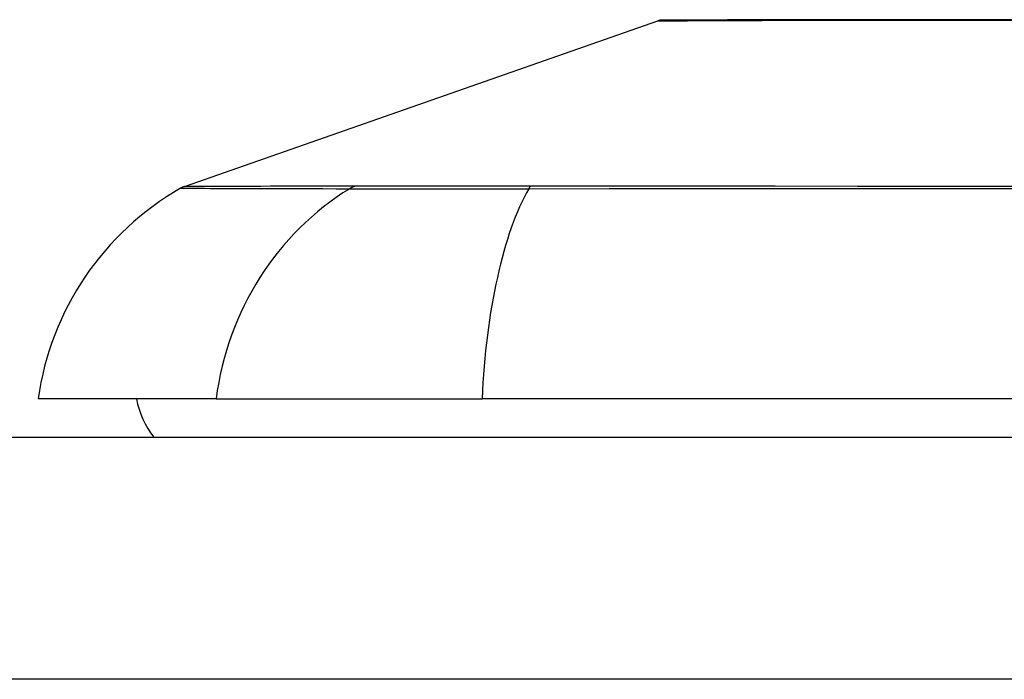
# Model space of a CAD drawing. Header units: inches. Extents: x 23 to 567, y 61 to 264.
# Tile 81 of 256: x 78.169 to 78.572, y 261.022 to 261.292. Entities that reach past the tile are written whole.
import ezdxf

# ---------------------------------------------------------------- set-up
doc = ezdxf.new("R2010")
doc.units = ezdxf.units.IN
doc.header["$MEASUREMENT"] = 0
doc.layers.add('Visible Edges(ANSI)', color=7, linetype='Continuous', lineweight=25)
doc.layers.add('Visible Tangent Edges(ANSI)', color=7, linetype='Continuous', lineweight=25)

msp = doc.modelspace()

# ---------------------------------------------------------------- linework, layer by layer
at = {"layer": 'Visible Edges(ANSI)'}
for p, q in [((78.23681230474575, 261.2238432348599), (78.43034754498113, 261.2915805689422)), ((78.24968258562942, 261.1369360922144), (78.1769201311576, 261.1369360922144)), ((78.24968258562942, 261.1369360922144), (78.3584683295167, 261.1369360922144)), ((79.2158443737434, 261.136936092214), (78.35846832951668, 261.1369360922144)), ((77.46215635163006, 261.1211880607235), (131.06715635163, 261.1211880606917))]:
    msp.add_line(p, q, dxfattribs=at)
at = {"layer": 'Visible Edges(ANSI)', "flags": 128}
msp.add_lwpolyline([(78.57500230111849, 261.2920109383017), (78.56129161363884, 261.2920272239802), (78.54812323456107, 261.2920400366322), (78.53554836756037, 261.2920442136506), (78.52358318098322, 261.2920397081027), (78.5122460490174, 261.2920265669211), (78.50157754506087, 261.2920101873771), (78.49159986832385, 261.291993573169), (78.48230975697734, 261.2919768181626), (78.47373497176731, 261.2919601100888), (78.46590967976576, 261.2919437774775), (78.45886248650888, 261.2919279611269), (78.45261608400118, 261.2919130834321), (78.44718516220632, 261.2918994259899), (78.44256268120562, 261.2918871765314), (78.4387559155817, 261.2918766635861), (78.435783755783, 261.291868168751), (78.43365706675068, 261.2918619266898), (78.4323824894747, 261.2918581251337), (78.4319584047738, 261.2918568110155)], dxfattribs=at)
at = {"layer": 'Visible Edges(ANSI)'}
for centre, radius, start, end in [((78.43197328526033, 261.286935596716), 0.0049212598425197, 90.17314476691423, 109.2900462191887), ((78.29389770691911, 261.1206181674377), 0.1181102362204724, 119.8168854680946, 172.0587034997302), ((78.24006378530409, 261.2145532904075), 0.0098425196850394, 109.2900462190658, 119.8168854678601), ((78.25566028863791, 261.1448101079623), 0.0393700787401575, 191.5369590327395, 216.8698976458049)]:
    msp.add_arc(centre, radius, start, end, dxfattribs=at)
at = {"layer": 'Visible Tangent Edges(ANSI)'}
for p, q in [((78.23681230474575, 261.2238432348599), (78.43034754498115, 261.2915805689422)), ((78.30660042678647, 261.223879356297), (78.30643175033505, 261.2238788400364)), ((78.37882121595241, 261.2238788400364), (78.37834907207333, 261.223879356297)), ((131.06715635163, 261.0221880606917), (77.46215635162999, 261.0221880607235))]:
    msp.add_line(p, q, dxfattribs=at)
at = {"layer": 'Visible Tangent Edges(ANSI)', "flags": 128}
for points in [[(78.43034755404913, 261.2915805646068), (78.4305006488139, 261.2915814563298), (78.43095861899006, 261.2915840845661), (78.431719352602, 261.2915883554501), (78.43278080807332, 261.2915941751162), (78.43414094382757, 261.2916014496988), (78.43579769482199, 261.2916101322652), (78.43774897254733, 261.2916200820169), (78.43999273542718, 261.2916312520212), (78.44252694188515, 261.2916435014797), (78.4453495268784, 261.2916567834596), (78.44845934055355, 261.2916710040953), (78.45186004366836, 261.2916860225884), (78.45554867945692, 261.2917016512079), (78.45952090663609, 261.2917178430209), (78.46377233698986, 261.291734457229), (78.46829867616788, 261.2917513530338), (78.47309490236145, 261.291768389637), (78.47815176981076, 261.291785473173), (78.48346390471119, 261.2918025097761), (78.4890268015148, 261.2918194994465), (78.49483600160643, 261.2918363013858), (78.5008870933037, 261.2918528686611), (78.50717561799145, 261.2918692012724), (78.51369709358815, 261.2918851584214)], [(78.51369709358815, 261.2918851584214), (78.5153945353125, 261.291889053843), (78.51710652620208, 261.2918925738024), (78.51883299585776, 261.2918957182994), (78.52057385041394, 261.2918985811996), (78.522328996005, 261.2919011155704), (78.5240983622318, 261.2919032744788), (78.52588187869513, 261.2919051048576), (78.52767942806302, 261.2919066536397), (78.52949096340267, 261.2919078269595), (78.53131639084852, 261.2919086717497), (78.53315559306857, 261.2919091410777), (78.53500852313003, 261.2919093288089), (78.5368750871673, 261.2919091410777), (78.53875521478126, 261.2919086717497), (78.54064878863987, 261.2919078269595), (78.54255576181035, 261.2919066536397), (78.54447604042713, 261.2919051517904), (78.54640953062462, 261.2919032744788), (78.54835613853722, 261.2919011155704), (78.55031581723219, 261.2918985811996), (78.55228844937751, 261.2918957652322), (78.554273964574, 261.2918925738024), (78.55627229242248, 261.291889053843), (78.55828331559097, 261.2918851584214)], [(78.55828331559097, 261.2918851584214), (78.57447724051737, 261.2918527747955), (78.59140471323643, 261.291819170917), (78.60900831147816, 261.291785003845), (78.62723069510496, 261.2917509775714), (78.64601445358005, 261.2917177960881), (78.66530222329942, 261.2916860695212), (78.68501184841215, 261.2916568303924), (78.70503551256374, 261.2916313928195), (78.7253179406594, 261.2916104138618), (78.74580559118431, 261.2915945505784), (78.76644491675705, 261.2915844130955), (78.78718237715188, 261.2915807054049), (78.80795816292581, 261.2915839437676), (78.82864906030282, 261.2915941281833), (78.84917570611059, 261.291610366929), (78.86947636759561, 261.2916317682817), (78.88948930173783, 261.2916574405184), (78.90915279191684, 261.2916865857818), (78.92840506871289, 261.2917182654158), (78.94718442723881, 261.2917515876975), (78.96541489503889, 261.2917857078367), (78.98299102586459, 261.2918196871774)], [(78.23516768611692, 261.2230928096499), (78.23528886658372, 261.2230923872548), (78.23565151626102, 261.2230910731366), (78.23625549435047, 261.2230888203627), (78.23710169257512, 261.2230857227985), (78.23819076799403, 261.2230817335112), (78.23952243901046, 261.2230768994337), (78.24109647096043, 261.2230712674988), (78.24291248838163, 261.2230648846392), (78.24497030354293, 261.2230577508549), (78.24726958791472, 261.2230499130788), (78.24981010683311, 261.2230414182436), (78.25259148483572, 261.2230323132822), (78.25561334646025, 261.2230225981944), (78.25887423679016, 261.2230123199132), (78.26237279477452, 261.2230016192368), (78.26610747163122, 261.2229904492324), (78.27007685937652, 261.2229789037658), (78.2742794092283, 261.2229670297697), (78.27871361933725, 261.2229548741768), (78.28337812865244, 261.2229424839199), (78.28827204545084, 261.2229298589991), (78.29339832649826, 261.2229170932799), (78.29875833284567, 261.2229063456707), (78.30433831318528, 261.2228906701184)], [(78.30643175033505, 261.2238788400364), (78.30082295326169, 261.2238782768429), (78.29544595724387, 261.2238774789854), (78.29029583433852, 261.2238764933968), (78.28537727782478, 261.2238752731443), (78.28068751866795, 261.2238738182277), (78.27622763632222, 261.22387217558), (78.27199932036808, 261.2238703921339), (78.26800421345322, 261.2238685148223), (78.26424405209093, 261.2238664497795), (78.26072043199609, 261.2238643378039), (78.2574350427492, 261.2238621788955), (78.2543896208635, 261.2238599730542), (78.25158571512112, 261.2238578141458), (78.24902398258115, 261.2238556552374), (78.24670484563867, 261.2238535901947), (78.24462872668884, 261.2238516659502), (78.24279609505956, 261.2238498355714), (78.24120737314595, 261.2238481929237), (78.23986293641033, 261.2238467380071), (78.23876325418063, 261.2238454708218), (78.23790874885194, 261.2238444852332), (78.23729927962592, 261.2238438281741), (78.23693395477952, 261.2238433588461), (78.23681230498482, 261.2238432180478)], [(78.30433831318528, 261.2228906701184), (78.3058722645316, 261.2228792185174), (78.30756428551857, 261.2228689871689), (78.30941160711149, 261.2228599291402), (78.3114113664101, 261.2228519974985), (78.3135608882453, 261.222845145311), (78.31585735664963, 261.2228392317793), (78.31829734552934, 261.2228343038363), (78.32087691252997, 261.222830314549), (78.32359202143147, 261.2228272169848), (78.32643858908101, 261.2228250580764), (78.32941262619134, 261.2228237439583), (78.33251009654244, 261.2228233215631), (78.33572701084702, 261.222823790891), (78.3390592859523, 261.2228251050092), (78.34250227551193, 261.2228272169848), (78.34605048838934, 261.2228302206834), (78.34969852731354, 261.2228341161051), (78.35344094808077, 261.2228389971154), (78.35727230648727, 261.2228448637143), (78.36118715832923, 261.2228518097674), (78.3651800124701, 261.2228597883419), (78.3692455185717, 261.2228688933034), (78.37337813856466, 261.2228791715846), (78.3775724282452, 261.2228906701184)], [(78.37834907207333, 261.223879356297), (78.37425521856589, 261.2238794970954), (78.37022284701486, 261.2238794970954), (78.36625683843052, 261.2238794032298), (78.36236226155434, 261.2238792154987), (78.35854409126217, 261.2238789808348), (78.35480730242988, 261.223878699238), (78.3511569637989, 261.2238783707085), (78.34759800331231, 261.2238780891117), (78.34413548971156, 261.2238778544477), (78.34077430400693, 261.2238776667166), (78.33751956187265, 261.223877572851), (78.33437558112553, 261.2238775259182), (78.33134606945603, 261.223877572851), (78.32843478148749, 261.2238777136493), (78.32564537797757, 261.2238778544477), (78.32298156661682, 261.2238780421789), (78.32044700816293, 261.2238782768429), (78.31804541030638, 261.2238785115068), (78.31578048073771, 261.2238787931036), (78.31365527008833, 261.2238790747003), (78.31167221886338, 261.2238793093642), (78.30983376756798, 261.2238794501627), (78.30814235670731, 261.2238794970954), (78.30660042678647, 261.223879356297)], [(78.3775724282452, 261.2228906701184), (78.41052105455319, 261.2229180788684), (78.44382526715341, 261.2229425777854), (78.47745064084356, 261.2229672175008), (78.5113585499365, 261.2229906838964), (78.54550973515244, 261.2230126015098), (78.57986378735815, 261.2230325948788), (78.61437982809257, 261.2230502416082), (78.64901649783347, 261.2230652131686), (78.68373248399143, 261.2230771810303), (78.71847628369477, 261.2230858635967), (78.75321266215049, 261.2230911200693), (78.78793939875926, 261.2230928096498), (78.82265486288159, 261.2230909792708), (78.85735826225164, 261.2230854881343), (78.89201928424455, 261.2230766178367), (78.9265978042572, 261.2230646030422), (78.96105370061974, 261.2230496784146), (78.9953470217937, 261.2230320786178)], [(78.99479351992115, 261.2238600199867), (78.96059979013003, 261.2238557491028), (78.92623960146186, 261.2238517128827), (78.89175355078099, 261.223848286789), (78.85718242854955, 261.2238455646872), (78.82256700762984, 261.2238438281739), (78.78793837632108, 261.2238432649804), (78.75329848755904, 261.2238438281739), (78.71865004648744, 261.2238454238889), (78.68399631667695, 261.2238480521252), (78.64937324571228, 261.2238515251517), (78.61483295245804, 261.2238555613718), (78.5804173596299, 261.2238599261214), (78.54616810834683, 261.2238643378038), (78.51212625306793, 261.2238684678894), (78.47833229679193, 261.2238721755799), (78.44482521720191, 261.2238752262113), (78.41164976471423, 261.2238774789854), (78.37882121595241, 261.2238788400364)]]:
    msp.add_lwpolyline(points, dxfattribs=at)
at = {"layer": 'Visible Tangent Edges(ANSI)'}
msp.add_arc((78.43197328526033, 261.286935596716), 0.0049212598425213, 90.1731448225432, 109.2900462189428, dxfattribs=at)
for centre, major_axis, ratio, start_param, end_param in [((78.3601088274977, 261.1206181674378), (-3.04e-14, 0.1181102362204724), 0.9439949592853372, 0.5238348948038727, 1.432194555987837), ((78.30898584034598, 261.21436797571), (7.8316402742e-05, 0.0098422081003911), 0.9454627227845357, 0.2676452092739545, 0.531352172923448), ((78.39706623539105, 261.1206181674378), (5.77e-14, 0.1181102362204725), 0.3299598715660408, 0.5238348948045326, 1.432194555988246), ((78.37919692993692, 261.21436797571), (-2.69814243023e-05, 0.0098424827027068), 0.3257200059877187, 0.2592292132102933, 0.5229361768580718)]:
    msp.add_ellipse(centre, major_axis=major_axis, ratio=ratio, start_param=start_param, end_param=end_param, dxfattribs=at)

doc.saveas('drawing.dxf')
